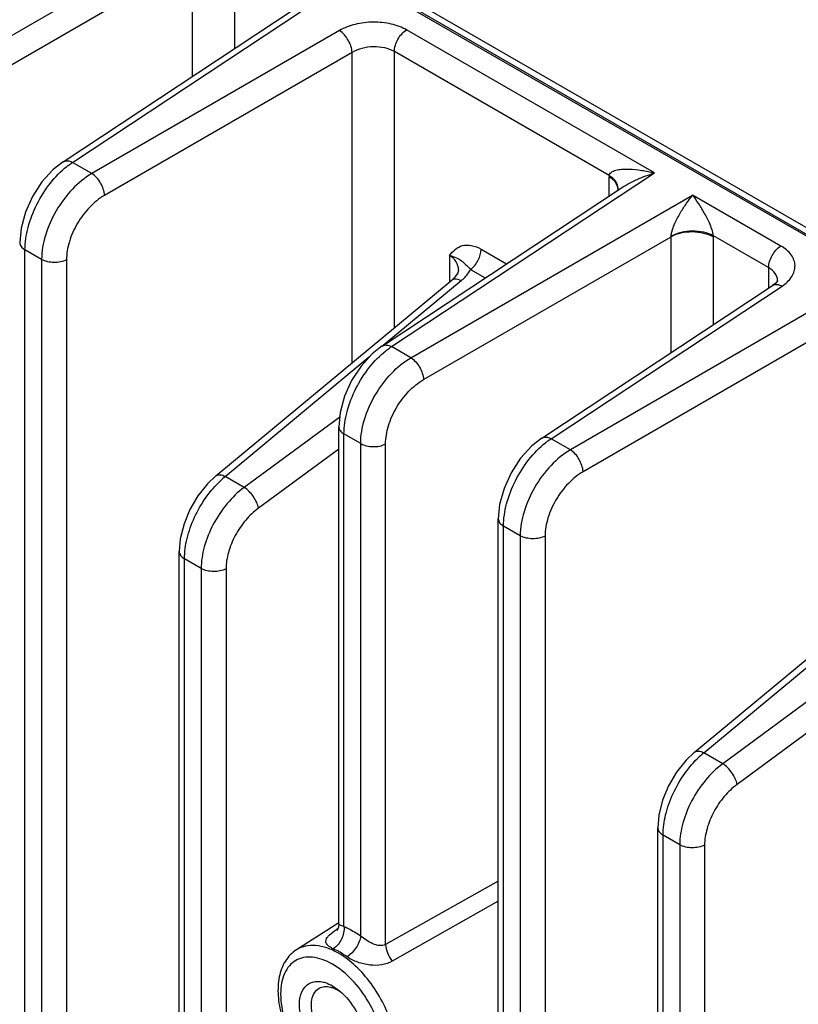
# Model space of a CAD drawing. Header units: inches. Extents: x 0 to 34, y 0 to 22.
# Tile 28 of 179: x 1.5 to 2.8, y 15.2 to 16.9. Entities that reach past the tile are written whole.
import ezdxf

# ---------------------------------------------------------------- set-up
doc = ezdxf.new("R2010")
doc.units = ezdxf.units.IN
doc.header["$LTSCALE"] = 1.87
doc.header["$MEASUREMENT"] = 0
doc.layers.get('0').update_dxf_attribs({"linetype": 'CONTINUOUS'})

msp = doc.modelspace()

# ---------------------------------------------------------------- linework, layer by layer
at = {"color": 7, "linetype": 'CONTINUOUS'}
for p, q in [((1.8559, 17.0243), (3.4923, 16.0794)), ((1.8599, 17.0247), (3.4947, 16.0807)), ((1.7318, 16.9901), (1.3235, 16.7543)), ((1.8224, 16.8089), (1.8224, 16.9555)), ((1.7527, 16.954), (1.3443, 16.7182)), ((1.7527, 16.7628), (1.7527, 16.954)), ((1.5392, 16.6217), (1.9201, 16.8735)), ((1.5548, 16.6208), (1.9356, 16.8725)), ((1.9949, 16.8382), (1.5865, 16.6024)), ((2.5143, 16.6034), (2.1056, 16.8393)), ((2.0158, 16.8021), (1.6074, 16.5663)), ((2.0158, 16.2902), (2.0158, 16.8021)), ((2.0855, 16.3481), (2.0855, 16.8036)), ((2.4397, 16.5991), (2.0855, 16.8036)), ((1.5865, 16.6024), (1.5548, 16.6208)), ((2.0809, 16.317), (2.5143, 16.6034)), ((2.4397, 16.5653), (2.4397, 16.5969)), ((2.0654, 16.3179), (2.4603, 16.579)), ((2.1127, 16.2987), (2.5774, 16.567)), ((2.4544, 16.5771), (2.4541, 16.5748)), ((2.4544, 16.5771), (2.4544, 16.5771)), ((2.7229, 16.4829), (2.5774, 16.567)), ((2.7027, 16.4472), (2.6116, 16.4998)), ((2.1336, 16.2625), (2.5419, 16.4983)), ((2.5419, 16.3071), (2.5419, 16.4983)), ((2.6117, 16.3532), (2.6117, 16.4976)), ((1.4763, 14.5847), (1.4763, 16.4766)), ((1.5038, 16.4608), (1.4763, 16.4766)), ((2.1766, 16.4672), (2.1766, 16.4237)), ((2.2285, 16.4777), (2.2704, 16.4535)), ((1.5038, 16.4608), (1.5038, 14.5688)), ((1.5448, 16.4603), (1.5448, 14.5683)), ((2.1913, 16.4434), (2.1913, 16.4434)), ((2.2113, 16.444), (2.2352, 16.4302)), ((2.7027, 16.4472), (2.7027, 16.4134)), ((1.7913, 16.1039), (2.1806, 16.427)), ((2.0672, 16.3191), (2.1958, 16.4259)), ((2.7174, 16.426), (2.7174, 16.4261)), ((2.3285, 16.166), (2.7093, 16.4178)), ((2.344, 16.1651), (2.7248, 16.4168)), ((2.7841, 16.3825), (2.3758, 16.1468)), ((2.805, 16.3464), (2.3966, 16.1106)), ((2.1127, 16.2987), (2.0809, 16.317)), ((1.8066, 16.1028), (2.0453, 16.301)), ((1.9953, 16.2006), (1.8377, 16.0848)), ((1.9938, 15.3647), (1.9938, 16.1849)), ((2.0024, 15.3607), (2.0024, 16.1729)), ((2.03, 16.157), (2.0024, 16.1729)), ((2.3758, 16.1468), (2.344, 16.1651)), ((1.9938, 16.148), (1.8615, 16.0507)), ((2.03, 15.3449), (2.03, 16.157)), ((2.071, 15.331), (2.071, 16.1565)), ((1.8377, 16.0848), (1.8066, 16.1028)), ((2.2569, 14.141), (2.2569, 16.033)), ((2.2655, 14.129), (2.2655, 16.021)), ((2.293, 16.0051), (2.2655, 16.021)), ((2.293, 16.0051), (2.293, 14.1131)), ((2.3341, 16.0046), (2.3341, 14.1127)), ((1.7307, 14.8026), (1.7307, 15.979)), ((1.7394, 14.7906), (1.7394, 15.9669)), ((1.7669, 15.951), (1.7394, 15.9669)), ((2.5806, 15.6482), (2.9698, 15.9713)), ((1.7669, 15.951), (1.7669, 14.7747)), ((1.8079, 15.9506), (1.8079, 14.7743)), ((2.5958, 15.6471), (2.8345, 15.8453)), ((2.7845, 15.7449), (2.6269, 15.6291)), ((2.783, 15.6923), (2.6507, 15.595)), ((2.6269, 15.6291), (2.5958, 15.6471)), ((2.5199, 14.3469), (2.5199, 15.5233)), ((2.5286, 14.3349), (2.5286, 15.5112)), ((2.5561, 15.4953), (2.5286, 15.5112)), ((2.5561, 15.4953), (2.5561, 14.319)), ((2.5971, 15.4949), (2.5971, 14.3186)), ((2.2569, 15.4354), (2.071, 15.331)), ((2.2569, 15.4024), (2.0821, 15.3034)), ((1.9938, 15.3665), (1.924, 15.3221)), ((1.9907, 15.3561), (1.9923, 15.3572)), ((1.9916, 15.3555), (1.9908, 15.3542)), ((1.9833, 15.2627), (1.995, 15.2545))]:
    msp.add_line(p, q, dxfattribs=at)
at = {"color": 3, "linetype": 'CONTINUOUS'}
msp.add_line((1.8839, 17.022), (3.6865, 15.9812), dxfattribs=at)
at = {"color": 7, "linetype": 'CONTINUOUS'}
for points in [[(1.5392, 16.6217), (1.5229, 16.6089), (1.5043, 16.5885), (1.4888, 16.5647), (1.4771, 16.5388), (1.4698, 16.5121), (1.4676, 16.4887)], [(2.1913, 16.4434), (2.1901, 16.4386), (2.1851, 16.4313), (2.1806, 16.427)], [(2.7174, 16.4261), (2.7172, 16.4255), (2.7143, 16.4217), (2.7093, 16.4178)], [(2.0654, 16.318), (2.049, 16.3051), (2.0305, 16.2847), (2.015, 16.2609), (2.0032, 16.235), (1.996, 16.2083), (1.9938, 16.1849)], [(2.3285, 16.1661), (2.3121, 16.1532), (2.2935, 16.1328), (2.278, 16.109), (2.2663, 16.0831), (2.259, 16.0564), (2.2569, 16.033)], [(1.7913, 16.1039), (1.7775, 16.0907), (1.7616, 16.0707), (1.7484, 16.0484), (1.7386, 16.0245), (1.7325, 16.0001), (1.7307, 15.979)], [(2.5806, 15.6482), (2.5667, 15.635), (2.5508, 15.6151), (2.5377, 15.5927), (2.5278, 15.5688), (2.5217, 15.5444), (2.5199, 15.5233)], [(1.9938, 15.3647), (1.9931, 15.3592), (1.9916, 15.3555)]]:
    msp.add_lwpolyline(points, dxfattribs=at)
for centre, radius, start, end in [((2.513, 16.5969), 0.0733, 178.3068, 180.0073), ((2.4153, 16.5596), 0.0464, 56.5633, 58.3606), ((2.4364, 16.5776), 0.018, 351.1692, 358.2207), ((2.5346, 16.4976), 0.077, 0.0071, 1.6488), ((2.514, 16.4997), 0.028, 357.0615, 358.7921), ((2.1851, 16.4215), 0.00711, 119.1353, 129.4576), ((1.9013, 15.9871), 0.1495, 129.3114, 133.1338), ((2.6905, 15.5314), 0.1495, 129.3114, 133.1338), ((2.0604, 15.2475), 0.1291, 122.7163, 123.1843), ((1.99, 15.3685), 0.0123, 272.8372, 279.8688), ((1.9622, 15.2034), 0.0602, 57.3782, 59.9787)]:
    msp.add_arc(centre, radius, start, end, dxfattribs=at)
for points, knots in [([(2.1056, 16.8393), (2.0978, 16.8438), (2.0797, 16.8503), (2.0506, 16.8533), (2.0213, 16.8497), (2.0029, 16.8429), (1.9949, 16.8382)], [0, 0, 0, 0, 0.235223, 0.495805, 0.758657, 1, 1, 1, 1]), ([(2.0158, 16.8021), (2.0155, 16.8092), (2.0104, 16.8231), (2.001, 16.8345), (1.9949, 16.8382)], [0, 0, 0, 0, 0.499993, 1, 1, 1, 1]), ([(2.0855, 16.8036), (2.0855, 16.8106), (2.0902, 16.8244), (2.0996, 16.8356), (2.1056, 16.8393)], [0, 0, 0, 0, 0.497764, 1, 1, 1, 1]), ([(2.0855, 16.8036), (2.0806, 16.8064), (2.0691, 16.8105), (2.0508, 16.8121), (2.0323, 16.8096), (2.0208, 16.8051), (2.0158, 16.8021)], [0, 0, 0, 0, 0.234663, 0.494648, 0.757521, 1, 1, 1, 1]), ([(1.4763, 16.4766), (1.4763, 16.489), (1.4804, 16.515), (1.4949, 16.5523), (1.5166, 16.5867), (1.5354, 16.6062), (1.5455, 16.6141)], [0, 0, 0, 0, 0.233861, 0.492646, 0.755358, 1, 1, 1, 1]), ([(1.5392, 16.6217), (1.5397, 16.6221), (1.542, 16.6233), (1.5447, 16.6236), (1.5466, 16.6234)], [0, 0, 0, 0, 0.238971, 1, 1, 1, 1]), ([(1.5455, 16.6141), (1.5463, 16.6147), (1.5493, 16.6171), (1.5524, 16.6192), (1.5548, 16.6208)], [0, 0, 0, 0, 0.255274, 1, 1, 1, 1]), ([(1.5466, 16.6234), (1.5472, 16.6234), (1.5501, 16.6229), (1.5528, 16.6218), (1.5548, 16.6208)], [0, 0, 0, 0, 0.23075, 1, 1, 1, 1]), ([(1.5865, 16.6024), (1.5748, 16.5955), (1.5525, 16.5769), (1.5265, 16.5418), (1.5088, 16.5023), (1.5038, 16.4741), (1.5038, 16.4608)], [0, 0, 0, 0, 0.240848, 0.503701, 0.764549, 1, 1, 1, 1]), ([(1.6074, 16.5663), (1.6072, 16.5734), (1.6021, 16.5873), (1.5926, 16.5987), (1.5865, 16.6024)], [0, 0, 0, 0, 0.499993, 1, 1, 1, 1]), ([(2.4397, 16.5991), (2.4398, 16.6005), (2.441, 16.6032), (2.4446, 16.6058), (2.4487, 16.6075), (2.4548, 16.609), (2.4628, 16.6098), (2.4763, 16.6098), (2.4936, 16.6079), (2.5073, 16.6051), (2.5143, 16.6034)], [0, 0, 0, 0, 0.053008, 0.106382, 0.162502, 0.220981, 0.342825, 0.469213, 0.730552, 1, 1, 1, 1]), ([(2.4487, 16.5897), (2.4481, 16.5904), (2.4454, 16.5932), (2.4422, 16.5954), (2.4397, 16.5969)], [0, 0, 0, 0, 0.234717, 1, 1, 1, 1]), ([(2.4488, 16.5915), (2.4482, 16.5921), (2.4459, 16.5947), (2.4431, 16.5968), (2.4409, 16.5983)], [0, 0, 0, 0, 0.23719, 1, 1, 1, 1]), ([(2.4603, 16.579), (2.4687, 16.5845), (2.4864, 16.5936), (2.5049, 16.6005), (2.5143, 16.6034)], [0, 0, 0, 0, 0.506788, 1, 1, 1, 1]), ([(2.4536, 16.5813), (2.4534, 16.5821), (2.4523, 16.5851), (2.4504, 16.5879), (2.4487, 16.5897)], [0, 0, 0, 0, 0.237206, 1, 1, 1, 1]), ([(2.4536, 16.5827), (2.4534, 16.5835), (2.4523, 16.5867), (2.4504, 16.5896), (2.4488, 16.5915)], [0, 0, 0, 0, 0.237816, 1, 1, 1, 1]), ([(1.6074, 16.5663), (1.5985, 16.5612), (1.5817, 16.5473), (1.562, 16.5211), (1.5486, 16.4915), (1.5448, 16.4703), (1.5448, 16.4603)], [0, 0, 0, 0, 0.241335, 0.504201, 0.764795, 1, 1, 1, 1]), ([(2.542, 16.4991), (2.542, 16.5009), (2.5426, 16.5047), (2.5446, 16.5118), (2.5492, 16.5232), (2.557, 16.5378), (2.5669, 16.5532), (2.5739, 16.5626), (2.5774, 16.5669)], [0, 0, 0, 0, 0.070209, 0.144469, 0.287326, 0.547409, 0.78323, 1, 1, 1, 1]), ([(2.6116, 16.4998), (2.6113, 16.5035), (2.6093, 16.5107), (2.604, 16.5237), (2.5965, 16.5381), (2.5872, 16.5534), (2.5806, 16.5627), (2.5774, 16.567)], [0, 0, 0, 0, 0.146888, 0.291393, 0.552186, 0.786474, 1, 1, 1, 1]), ([(2.6117, 16.4976), (2.6067, 16.5004), (2.5953, 16.5046), (2.577, 16.5067), (2.5586, 16.505), (2.547, 16.501), (2.5419, 16.4983)], [0, 0, 0, 0, 0.236231, 0.49784, 0.760619, 1, 1, 1, 1]), ([(2.6116, 16.4998), (2.6067, 16.5025), (2.5952, 16.5063), (2.577, 16.508), (2.5586, 16.5059), (2.547, 16.5019), (2.542, 16.4991)], [0, 0, 0, 0, 0.234148, 0.495593, 0.759416, 1, 1, 1, 1]), ([(1.4676, 16.4887), (1.4676, 16.4864), (1.4697, 16.4813), (1.4738, 16.4781), (1.4763, 16.4766)], [0, 0, 0, 0, 0.449251, 1, 1, 1, 1]), ([(2.1766, 16.4672), (2.1793, 16.4709), (2.1852, 16.478), (2.1979, 16.4847), (2.2135, 16.4847), (2.2235, 16.4805), (2.2285, 16.4777)], [0, 0, 0, 0, 0.234023, 0.460895, 0.706924, 1, 1, 1, 1]), ([(2.1913, 16.4434), (2.1913, 16.448), (2.1885, 16.4579), (2.1809, 16.4647), (2.1766, 16.4672)], [0, 0, 0, 0, 0.482708, 1, 1, 1, 1]), ([(2.1766, 16.4672), (2.1805, 16.4665), (2.1875, 16.4644), (2.1961, 16.4588), (2.2037, 16.452), (2.2087, 16.447), (2.2113, 16.444)], [0, 0, 0, 0, 0.282745, 0.503373, 0.71509, 1, 1, 1, 1]), ([(2.2113, 16.444), (2.2165, 16.448), (2.2246, 16.4585), (2.2285, 16.4713), (2.2285, 16.4777)], [0, 0, 0, 0, 0.51014, 1, 1, 1, 1]), ([(2.7027, 16.4472), (2.7027, 16.4542), (2.7074, 16.4681), (2.7169, 16.4792), (2.7229, 16.4829)], [0, 0, 0, 0, 0.497765, 1, 1, 1, 1]), ([(2.7248, 16.4168), (2.7311, 16.4209), (2.7394, 16.4284), (2.7454, 16.4411), (2.7467, 16.4505), (2.7449, 16.4599), (2.7382, 16.4722), (2.7294, 16.4792), (2.7229, 16.4829)], [0, 0, 0, 0, 0.271477, 0.389246, 0.500189, 0.611092, 0.72876, 1, 1, 1, 1]), ([(1.5448, 16.4603), (1.5386, 16.457), (1.5242, 16.4544), (1.5099, 16.4573), (1.5038, 16.4608)], [0, 0, 0, 0, 0.502229, 1, 1, 1, 1]), ([(2.1958, 16.4259), (2.1974, 16.4272), (2.2033, 16.4325), (2.2084, 16.4389), (2.2113, 16.444)], [0, 0, 0, 0, 0.263998, 1, 1, 1, 1]), ([(2.7174, 16.4261), (2.7174, 16.4301), (2.7142, 16.4391), (2.7069, 16.4448), (2.7027, 16.4472)], [0, 0, 0, 0, 0.456859, 1, 1, 1, 1]), ([(2.1816, 16.4277), (2.1825, 16.4282), (2.1873, 16.4296), (2.1923, 16.4277), (2.1958, 16.4259)], [0, 0, 0, 0, 0.202666, 1, 1, 1, 1]), ([(2.7093, 16.4178), (2.7113, 16.4191), (2.717, 16.4202), (2.7222, 16.4182), (2.7248, 16.4168)], [0, 0, 0, 0, 0.446276, 1, 1, 1, 1]), ([(2.0024, 16.1729), (2.0024, 16.1852), (2.0065, 16.2112), (2.021, 16.2485), (2.0428, 16.2829), (2.0615, 16.3024), (2.0717, 16.3103)], [0, 0, 0, 0, 0.233861, 0.492646, 0.755358, 1, 1, 1, 1]), ([(2.0654, 16.318), (2.0659, 16.3183), (2.0681, 16.3195), (2.0708, 16.3198), (2.0727, 16.3196)], [0, 0, 0, 0, 0.238971, 1, 1, 1, 1]), ([(2.0717, 16.3103), (2.0724, 16.3109), (2.0754, 16.3133), (2.0786, 16.3154), (2.0809, 16.317)], [0, 0, 0, 0, 0.255274, 1, 1, 1, 1]), ([(2.0727, 16.3196), (2.0734, 16.3196), (2.0762, 16.3191), (2.079, 16.318), (2.0809, 16.317)], [0, 0, 0, 0, 0.23075, 1, 1, 1, 1]), ([(2.03, 16.157), (2.03, 16.1703), (2.035, 16.1985), (2.0527, 16.2381), (2.0787, 16.2731), (2.1009, 16.2917), (2.1127, 16.2987)], [0, 0, 0, 0, 0.235451, 0.496299, 0.759152, 1, 1, 1, 1]), ([(2.1127, 16.2987), (2.1187, 16.2949), (2.1282, 16.2835), (2.1333, 16.2696), (2.1336, 16.2625)], [0, 0, 0, 0, 0.500007, 1, 1, 1, 1]), ([(2.071, 16.1565), (2.071, 16.1665), (2.0748, 16.1877), (2.0882, 16.2173), (2.1079, 16.2435), (2.1247, 16.2574), (2.1336, 16.2625)], [0, 0, 0, 0, 0.235205, 0.495798, 0.758665, 1, 1, 1, 1]), ([(1.9938, 16.1849), (1.9938, 16.1826), (1.9958, 16.1775), (2, 16.1743), (2.0024, 16.1729)], [0, 0, 0, 0, 0.449251, 1, 1, 1, 1]), ([(2.2655, 16.021), (2.2655, 16.0333), (2.2696, 16.0593), (2.2841, 16.0966), (2.3058, 16.131), (2.3246, 16.1505), (2.3348, 16.1584)], [0, 0, 0, 0, 0.233861, 0.492646, 0.755358, 1, 1, 1, 1]), ([(2.3285, 16.1661), (2.329, 16.1664), (2.3312, 16.1676), (2.3339, 16.1679), (2.3358, 16.1677)], [0, 0, 0, 0, 0.238971, 1, 1, 1, 1]), ([(2.3348, 16.1584), (2.3355, 16.159), (2.3385, 16.1614), (2.3416, 16.1635), (2.344, 16.1651)], [0, 0, 0, 0, 0.255274, 1, 1, 1, 1]), ([(2.3358, 16.1677), (2.3365, 16.1677), (2.3393, 16.1672), (2.3421, 16.1661), (2.344, 16.1651)], [0, 0, 0, 0, 0.23075, 1, 1, 1, 1]), ([(2.03, 16.157), (2.036, 16.1535), (2.0504, 16.1506), (2.0648, 16.1532), (2.071, 16.1565)], [0, 0, 0, 0, 0.497771, 1, 1, 1, 1]), ([(2.3758, 16.1468), (2.364, 16.1398), (2.3418, 16.1212), (2.3158, 16.0862), (2.2981, 16.0466), (2.293, 16.0184), (2.293, 16.0051)], [0, 0, 0, 0, 0.240848, 0.503701, 0.764549, 1, 1, 1, 1]), ([(2.3966, 16.1106), (2.3964, 16.1177), (2.3913, 16.1316), (2.3818, 16.143), (2.3758, 16.1468)], [0, 0, 0, 0, 0.499993, 1, 1, 1, 1]), ([(2.3966, 16.1106), (2.3877, 16.1055), (2.3709, 16.0916), (2.3513, 16.0654), (2.3379, 16.0358), (2.3341, 16.0147), (2.3341, 16.0046)], [0, 0, 0, 0, 0.241335, 0.504201, 0.764795, 1, 1, 1, 1]), ([(1.7394, 15.9669), (1.7394, 15.9782), (1.7428, 16.0018), (1.7551, 16.0363), (1.7739, 16.0688), (1.7902, 16.0879), (1.7991, 16.0962)], [0, 0, 0, 0, 0.231272, 0.486683, 0.749126, 1, 1, 1, 1]), ([(1.7913, 16.1039), (1.7931, 16.1053), (1.7989, 16.1064), (1.8039, 16.1042), (1.8066, 16.1028)], [0, 0, 0, 0, 0.42027, 1, 1, 1, 1]), ([(1.8377, 16.0848), (1.8274, 16.0771), (1.8082, 16.0583), (1.7859, 16.0249), (1.771, 15.9885), (1.7669, 15.9631), (1.7669, 15.951)], [0, 0, 0, 0, 0.248373, 0.511059, 0.767832, 1, 1, 1, 1]), ([(1.8615, 16.0507), (1.8609, 16.0539), (1.8586, 16.0605), (1.8515, 16.0727), (1.8438, 16.081), (1.8377, 16.0848)], [0, 0, 0, 0, 0.228433, 0.492286, 1, 1, 1, 1]), ([(1.8615, 16.0507), (1.8537, 16.045), (1.8392, 16.031), (1.8223, 16.006), (1.811, 15.9787), (1.8079, 15.9597), (1.8079, 15.9506)], [0, 0, 0, 0, 0.248752, 0.511439, 0.768011, 1, 1, 1, 1]), ([(2.2569, 16.033), (2.2569, 16.0307), (2.2589, 16.0256), (2.2631, 16.0224), (2.2655, 16.021)], [0, 0, 0, 0, 0.449251, 1, 1, 1, 1]), ([(2.3341, 16.0046), (2.3279, 16.0013), (2.3135, 15.9987), (2.2991, 16.0016), (2.293, 16.0051)], [0, 0, 0, 0, 0.502229, 1, 1, 1, 1]), ([(1.7307, 15.979), (1.7307, 15.9767), (1.7327, 15.9716), (1.7369, 15.9683), (1.7394, 15.9669)], [0, 0, 0, 0, 0.449247, 1, 1, 1, 1]), ([(1.8079, 15.9506), (1.8017, 15.9473), (1.7873, 15.9447), (1.7729, 15.9475), (1.7669, 15.951)], [0, 0, 0, 0, 0.502229, 1, 1, 1, 1]), ([(2.5286, 15.5112), (2.5286, 15.5225), (2.532, 15.5461), (2.5443, 15.5806), (2.5631, 15.6131), (2.5794, 15.6322), (2.5883, 15.6405)], [0, 0, 0, 0, 0.231272, 0.486683, 0.749126, 1, 1, 1, 1]), ([(2.5806, 15.6482), (2.5823, 15.6496), (2.5881, 15.6507), (2.5931, 15.6486), (2.5958, 15.6471)], [0, 0, 0, 0, 0.42027, 1, 1, 1, 1]), ([(2.6269, 15.6291), (2.6166, 15.6214), (2.5974, 15.6026), (2.5751, 15.5692), (2.5603, 15.5328), (2.5561, 15.5074), (2.5561, 15.4953)], [0, 0, 0, 0, 0.248373, 0.511059, 0.767832, 1, 1, 1, 1]), ([(2.6507, 15.595), (2.6502, 15.5982), (2.6478, 15.6049), (2.6407, 15.6171), (2.633, 15.6253), (2.6269, 15.6291)], [0, 0, 0, 0, 0.228433, 0.492286, 1, 1, 1, 1]), ([(2.6507, 15.595), (2.6429, 15.5893), (2.6284, 15.5753), (2.6115, 15.5503), (2.6003, 15.523), (2.5971, 15.504), (2.5971, 15.4949)], [0, 0, 0, 0, 0.248752, 0.511439, 0.768011, 1, 1, 1, 1]), ([(2.5199, 15.5233), (2.5199, 15.521), (2.522, 15.5159), (2.5262, 15.5127), (2.5286, 15.5112)], [0, 0, 0, 0, 0.449247, 1, 1, 1, 1]), ([(2.5971, 15.4949), (2.5909, 15.4916), (2.5766, 15.489), (2.5622, 15.4919), (2.5561, 15.4953)], [0, 0, 0, 0, 0.502229, 1, 1, 1, 1]), ([(2.0024, 15.3607), (2.0002, 15.3614), (1.9974, 15.3623), (1.9945, 15.3635), (1.9938, 15.3643), (1.9938, 15.3647)], [0, 0, 0, 0, 0.708654, 0.895963, 1, 1, 1, 1]), ([(1.9847, 15.3238), (1.9826, 15.3247), (1.9789, 15.3267), (1.9745, 15.3303), (1.9723, 15.3344), (1.9725, 15.3388), (1.9748, 15.343), (1.9803, 15.349), (1.9857, 15.3529), (1.9898, 15.3556)], [0, 0, 0, 0, 0.157247, 0.278162, 0.371975, 0.4586, 0.557997, 0.680371, 1, 1, 1, 1]), ([(2.0024, 15.3607), (2.0031, 15.3536), (1.9998, 15.3392), (1.9907, 15.3275), (1.9847, 15.3238)], [0, 0, 0, 0, 0.505456, 1, 1, 1, 1]), ([(2.0024, 15.3607), (2.0048, 15.3597), (2.0143, 15.3552), (2.0234, 15.3495), (2.03, 15.3449)], [0, 0, 0, 0, 0.238999, 1, 1, 1, 1]), ([(2.03, 15.3449), (2.0296, 15.3417), (2.0277, 15.335), (2.0211, 15.3226), (2.0134, 15.3144), (2.0074, 15.3107)], [0, 0, 0, 0, 0.229612, 0.491529, 1, 1, 1, 1]), ([(2.071, 15.331), (2.068, 15.3293), (2.0603, 15.3282), (2.0496, 15.3319), (2.0394, 15.3376), (2.033, 15.3423), (2.03, 15.3449)], [0, 0, 0, 0, 0.227424, 0.476519, 0.741511, 1, 1, 1, 1]), ([(2.071, 15.331), (2.0711, 15.3262), (2.0736, 15.3162), (2.0788, 15.3074), (2.0821, 15.3034)], [0, 0, 0, 0, 0.477338, 1, 1, 1, 1]), ([(1.924, 15.3221), (1.9167, 15.3174), (1.9038, 15.3039), (1.8941, 15.2767), (1.8927, 15.2455), (1.8989, 15.2121), (1.9117, 15.1784), (1.9303, 15.1466), (1.9534, 15.1189), (1.9716, 15.1039), (1.9811, 15.0978)], [0, 0, 0, 0, 0.099247, 0.205151, 0.322488, 0.452179, 0.590922, 0.732801, 0.871054, 1, 1, 1, 1]), ([(1.9934, 15.3164), (1.9873, 15.3199), (1.9751, 15.3257), (1.9564, 15.33), (1.9389, 15.3291), (1.9285, 15.3249), (1.924, 15.3221)], [0, 0, 0, 0, 0.290537, 0.549604, 0.782082, 1, 1, 1, 1]), ([(1.9961, 15.318), (1.9951, 15.3186), (1.9914, 15.3206), (1.9876, 15.3225), (1.9847, 15.3238)], [0, 0, 0, 0, 0.255869, 1, 1, 1, 1]), ([(2.0595, 15.0875), (2.0664, 15.0911), (2.0792, 15.1032), (2.0889, 15.1295), (2.0901, 15.1614), (2.0832, 15.1968), (2.0689, 15.2328), (2.0483, 15.2666), (2.0232, 15.2953), (2.0035, 15.3105), (1.9934, 15.3164)], [0, 0, 0, 0, 0.086704, 0.185387, 0.302122, 0.435714, 0.580441, 0.728289, 0.870652, 1, 1, 1, 1]), ([(2.0074, 15.3107), (2.0064, 15.3114), (2.0027, 15.3139), (1.9989, 15.3163), (1.9961, 15.318)], [0, 0, 0, 0, 0.25519, 1, 1, 1, 1]), ([(1.9833, 15.2985), (1.978, 15.3016), (1.9675, 15.3066), (1.9513, 15.3105), (1.9361, 15.3101), (1.9225, 15.3052), (1.9115, 15.2959), (1.9036, 15.283), (1.8989, 15.267), (1.8968, 15.2413), (1.9032, 15.2057), (1.9215, 15.1642), (1.9483, 15.1276), (1.9712, 15.1083), (1.9833, 15.1013)], [0, 0, 0, 0, 0.060441, 0.114539, 0.163175, 0.208604, 0.254031, 0.302673, 0.356752, 0.417205, 0.555452, 0.7086, 0.861744, 1, 1, 1, 1]), ([(1.9884, 15.0986), (1.9936, 15.0959), (2.0039, 15.0917), (2.0195, 15.089), (2.0341, 15.0906), (2.0468, 15.0964), (2.057, 15.1063), (2.0642, 15.1197), (2.0682, 15.1358), (2.0695, 15.1614), (2.0626, 15.1964), (2.0442, 15.2371), (2.0177, 15.2728), (1.9952, 15.2916), (1.9833, 15.2985)], [0, 0, 0, 0, 0.058581, 0.111019, 0.158571, 0.203687, 0.249561, 0.299146, 0.354338, 0.415826, 0.555466, 0.708992, 0.861925, 1, 1, 1, 1]), ([(2.0821, 15.3034), (2.0768, 15.3004), (2.0645, 15.2963), (2.0448, 15.2962), (2.0251, 15.3009), (2.0127, 15.3069), (2.0074, 15.3107)], [0, 0, 0, 0, 0.231368, 0.482345, 0.747629, 1, 1, 1, 1]), ([(1.9833, 15.1372), (1.9763, 15.1412), (1.963, 15.152), (1.9469, 15.1727), (1.935, 15.1965), (1.9287, 15.2207), (1.9286, 15.2428), (1.9348, 15.2582), (1.9433, 15.266), (1.9535, 15.2707), (1.9624, 15.2703), (1.968, 15.269)], [0, 0, 0, 0, 0.136864, 0.2883, 0.442349, 0.586284, 0.710261, 0.811765, 0.857272, 0.902221, 1, 1, 1, 1]), ([(1.968, 15.269), (1.9693, 15.2687), (1.9746, 15.2672), (1.9797, 15.2648), (1.9833, 15.2627)], [0, 0, 0, 0, 0.235785, 1, 1, 1, 1]), ([(1.9923, 15.1547), (1.9827, 15.1602), (1.9659, 15.1769), (1.9527, 15.2028), (1.9483, 15.2247), (1.9487, 15.2392), (1.9528, 15.2513), (1.9585, 15.2569), (1.9616, 15.2587)], [0, 0, 0, 0, 0.270151, 0.561794, 0.695885, 0.813402, 0.912918, 1, 1, 1, 1]), ([(1.9616, 15.2587), (1.9642, 15.2602), (1.9704, 15.262), (1.9768, 15.2614), (1.98, 15.2606)], [0, 0, 0, 0, 0.474185, 1, 1, 1, 1]), ([(1.98, 15.2606), (1.981, 15.2603), (1.9853, 15.2591), (1.9893, 15.2572), (1.9923, 15.2555)], [0, 0, 0, 0, 0.235783, 1, 1, 1, 1]), ([(1.995, 15.2545), (2.0058, 15.2455), (2.0236, 15.2232), (2.034, 15.1966), (2.0364, 15.1828)], [0, 0, 0, 0, 0.500027, 1, 1, 1, 1])]:
    msp.add_open_spline(points, degree=3, knots=knots, dxfattribs=at)
for points in [[(2.4544, 16.5771), (2.4544, 16.579), (2.4542, 16.5809), (2.4536, 16.5827)], [(2.4544, 16.5764), (2.4544, 16.5781), (2.4541, 16.5797), (2.4536, 16.5813)]]:
    msp.add_open_spline(points, degree=3, dxfattribs=at)

doc.saveas('drawing.dxf')
